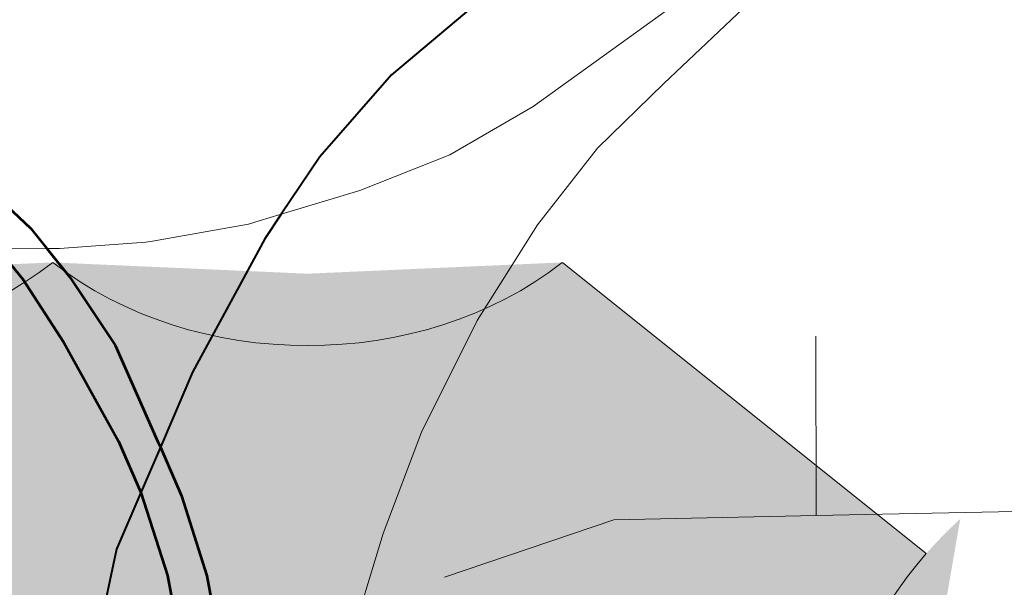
# Model space of a CAD drawing. Extents: x 13.99 to 21.38, y 7.75 to 14.55.
# Tile 33 of 77: x 17.58 to 17.77, y 13.7 to 13.81. Entities that reach past the tile are written whole.
import ezdxf

# ---------------------------------------------------------------- set-up
doc = ezdxf.new("R2010")
doc.units = 0
doc.header["$MEASUREMENT"] = 0
doc.linetypes.add('rr2', pattern=[0])
for name, color, linetype, lineweight in [('GM_X_City_Street', 1, 'Continuous', 0), ('GM_X_Interchange_Ramps', 1, 'Continuous', 13), ('GM_X_Interstate_Route', 1, 'Continuous', 53), ('GM_X_State_Route', 1, 'Continuous', 30), ('GM_X_US_Route', 1, 'Continuous', 40), ('GM_X_US_Shield', 7, 'Continuous', 0)]:
    doc.layers.add(name, color=color, linetype=linetype, lineweight=lineweight)

# ---------------------------------------------------------------- blocks, each defined once
blk = doc.blocks.new('DGN_COMPLEXSHAPE23')
at = {"layer": 'GM_X_US_Shield', "color": 7, "linetype": 'Continuous', "lineweight": 13}
for p, q in [((17.58863, 13.76356), (17.58863, 13.76356)), ((17.75342, 13.70863), (17.68476, 13.76356)), ((17.68476, 13.76356), (17.68476, 13.76356)), ((17.75342, 13.70863), (17.75342, 13.70863))]:
    blk.add_line(p, q, dxfattribs=at)
for centre, major_axis, start_param, end_param in [((17.54056, 13.80279), (-0.06866, 0), 0.795399, 2.346194), ((17.63669, 13.80279), (-0.06866, 0), 0.795399, 2.346194), ((17.83217, 13.66452), (-0.09613, 0), 5.672304, 6.727422)]:
    blk.add_ellipse(centre, major_axis=major_axis, ratio=0.8, start_param=start_param, end_param=end_param, dxfattribs=at)
blk = doc.blocks.new('M1-H4_33')
at = {"layer": 'GM_X_US_Shield', "linetype": 'rr2', "true_color": 0xe17500}
h = blk.add_hatch(color=32, dxfattribs=at)
edge = h.paths.add_edge_path(flags=0)
edge.add_line((-0.0963, 0.12634), (-0.0963, 0.12634))
edge.add_line((-0.0963, 0.12634), (-0.16497, 0.07141))
edge.add_line((-0.16497, 0.07141), (-0.16497, 0.07141))
edge.add_ellipse((-0.24371, 0.0273), major_axis=(0.09613, 0), ratio=0.8, start_angle=334.5471, end_angle=395.0009, ccw=False)
edge.add_line((-0.15691, -0.00575), (-0.15691, -0.00575))
edge.add_ellipse((-0.06991, -0.03846), major_axis=(0.09613, 0), ratio=0.8, start_angle=-205.1681, end_angle=-89.3617)
edge.add_line((-0.06883, -0.11536), (-0.06883, -0.11536))
edge.add_line((-0.06883, -0.11536), (-0.0551, -0.11536))
edge.add_line((-0.0551, -0.11536), (-0.0551, -0.11536))
edge.add_ellipse((-0.0551, -0.17029), major_axis=(-0.06866, 0), ratio=0.8, start_angle=216.8699, end_angle=270, ccw=False)
edge.add_line((-0.00017, -0.13733), (-0.00017, -0.13733))
edge.add_ellipse((0.05476, -0.17029), major_axis=(-0.06866, 0), ratio=0.8, start_angle=270, end_angle=323.1301, ccw=False)
edge.add_line((0.05476, -0.11536), (0.05476, -0.11536))
edge.add_line((0.05476, -0.11536), (0.06849, -0.11536))
edge.add_line((0.06849, -0.11536), (0.06849, -0.11536))
edge.add_ellipse((0.06957, -0.03846), major_axis=(-0.09613, 0), ratio=0.8, start_angle=89.3617, end_angle=205.1681)
edge.add_line((0.15657, -0.00575), (0.15657, -0.00575))
edge.add_ellipse((0.24337, 0.0273), major_axis=(-0.09613, 0), ratio=0.8, start_angle=324.9991, end_angle=385.4529, ccw=False)
edge.add_line((0.16463, 0.07141), (0.16463, 0.07141))
edge.add_line((0.16463, 0.07141), (0.09596, 0.12634))
edge.add_line((0.09596, 0.12634), (0.09596, 0.12634))
edge.add_ellipse((0.0479, 0.16557), major_axis=(-0.06866, 0), ratio=0.8, start_angle=405.573, end_angle=494.427, ccw=False)
edge.add_line((-0.00017, 0.12634), (-0.00017, 0.12634))
edge.add_ellipse((-0.04824, 0.16557), major_axis=(-0.06866, 0), ratio=0.8, start_angle=405.573, end_angle=494.427, ccw=False)
at = {"layer": 'GM_X_US_Shield', "color": 7, "linetype": 'Continuous', "lineweight": 13}
blk.add_blockref('DGN_COMPLEXSHAPE23', (-17.5888, -13.63722), dxfattribs=at)

msp = doc.modelspace()

# ---------------------------------------------------------------- linework, layer by layer
at = {"layer": 'GM_X_City_Street'}
msp.add_line((17.73263, 13.71578), (17.73256, 13.74966), dxfattribs=at)
at = {"layer": 'GM_X_City_Street', "flags": 128}
msp.add_lwpolyline([(17.66254, 13.70418), (17.69449, 13.71501), (17.73263, 13.71578), (17.82018, 13.71754)], dxfattribs=at)
at = {"layer": 'GM_X_Interchange_Ramps', "flags": 128}
for points in [[(17.57825, 13.76612), (17.58751, 13.76618), (17.58991, 13.7662), (17.60617, 13.76736), (17.60746, 13.76759), (17.62552, 13.77076), (17.62758, 13.77138), (17.63173, 13.77264), (17.64655, 13.77712), (17.66351, 13.78384), (17.67926, 13.79301), (17.69586, 13.80495), (17.7184, 13.82123), (17.73364, 13.83072), (17.74965, 13.83844), (17.76342, 13.84413)], [(17.62394, 13.62132), (17.63406, 13.62185), (17.63677, 13.64852), (17.64115, 13.67249), (17.64424, 13.69027), (17.65094, 13.71243), (17.65816, 13.7315), (17.66872, 13.75263), (17.68006, 13.77067), (17.6914, 13.7851), (17.70389, 13.79732), (17.72122, 13.81378), (17.74004, 13.82762), (17.76457, 13.84134), (17.76342, 13.84413)]]:
    msp.add_lwpolyline(points, dxfattribs=at)
at = {"layer": 'GM_X_Interstate_Route', "flags": 128}
for points in [[(17.35145, 13.88095), (17.35943, 13.87431), (17.36659, 13.86951), (17.37766, 13.86209), (17.40611, 13.84761), (17.42536, 13.83988), (17.45711, 13.82853), (17.48145, 13.81981), (17.50202, 13.81258), (17.51666, 13.80682), (17.52899, 13.80139), (17.54018, 13.79497), (17.54988, 13.78971), (17.5586, 13.78329), (17.56765, 13.77556), (17.57587, 13.76898), (17.57825, 13.76612), (17.58295, 13.76043), (17.59068, 13.74842), (17.59759, 13.73603)], [(17.57657, 13.77737), (17.58446, 13.76997), (17.58751, 13.76618), (17.59186, 13.76076), (17.60042, 13.74793), (17.60847, 13.72972), (17.60892, 13.72871), (17.61292, 13.71952), (17.61769, 13.70439), (17.61999, 13.69189), (17.62084, 13.68219), (17.62114, 13.67873), (17.62246, 13.66179), (17.62328, 13.64978), (17.62394, 13.62132), (17.62476, 13.57658), (17.62772, 13.49839), (17.62856, 13.47252)], [(17.59759, 13.73603), (17.60104, 13.72983), (17.60525, 13.72017), (17.61025, 13.7045), (17.61256, 13.692), (17.61318, 13.6849), (17.61371, 13.67884), (17.61502, 13.6619), (17.61585, 13.64989), (17.6165, 13.62143), (17.61733, 13.57669), (17.61996, 13.498), (17.62012, 13.48046), (17.62034, 13.46763)]]:
    msp.add_lwpolyline(points, dxfattribs=at)
at = {"layer": 'GM_X_State_Route', "flags": 128}
for points in [[(17.71975, 13.8461), (17.70281, 13.83611), (17.68817, 13.82788), (17.67221, 13.81555), (17.65255, 13.79895), (17.63899, 13.78347), (17.63173, 13.77264), (17.62862, 13.76801), (17.61497, 13.74284), (17.60892, 13.72871), (17.60525, 13.72017)], [(17.60525, 13.72017), (17.60066, 13.70945), (17.59621, 13.68875), (17.59408, 13.67885), (17.59101, 13.66288), (17.58886, 13.65112), (17.58731, 13.63066)]]:
    msp.add_lwpolyline(points, dxfattribs=at)
at = {"layer": 'GM_X_US_Route', "flags": 128}
for points in [[(17.71975, 13.8461), (17.70281, 13.83611), (17.68817, 13.82788), (17.67221, 13.81555), (17.65255, 13.79895), (17.63899, 13.78347), (17.63173, 13.77264), (17.62862, 13.76801), (17.61497, 13.74284), (17.60892, 13.72871), (17.60525, 13.72017)], [(17.60525, 13.72017), (17.60066, 13.70945), (17.59621, 13.68875), (17.59408, 13.67885), (17.59101, 13.66288), (17.58886, 13.65112), (17.58731, 13.63066)]]:
    msp.add_lwpolyline(points, dxfattribs=at)

# ---------------------------------------------------------------- block references
at = {"color": 7, "linetype": 'Continuous', "lineweight": 0}
msp.add_blockref('M1-H4_33', (17.5888, 13.63722), dxfattribs=at)

doc.saveas('drawing.dxf')
